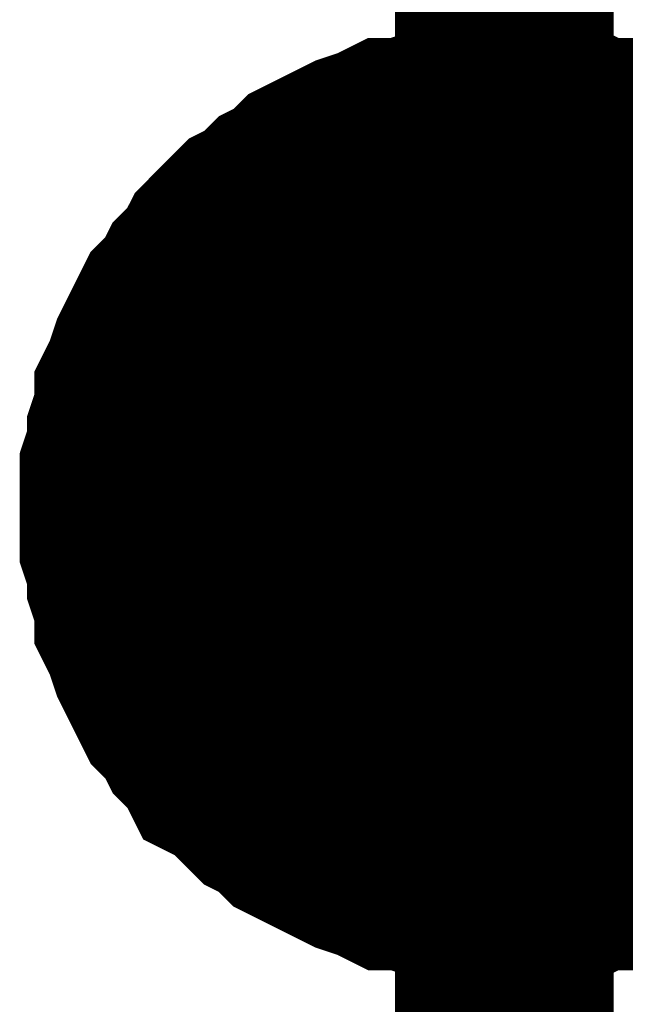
# Model space of a CAD drawing. Header units: inches. Extents: x 0 to 17, y 0 to 11.
# Tile 4 of 114: x 1.1747 to 1.2074, y 3.473 to 3.5261. Entities that reach past the tile are written whole.
import ezdxf

# ---------------------------------------------------------------- set-up
doc = ezdxf.new("R2010")
doc.units = ezdxf.units.IN
doc.header["$MEASUREMENT"] = 0
doc.layers.add('Sheet', color=255, linetype='Continuous')

msp = doc.modelspace()

# ---------------------------------------------------------------- linework, layer by layer
at = {"layer": 'Sheet'}
for points in [[(1.200863, 3.599661, 0.0118, 0.0118, 0), (1.200863, 3.499748, 0.0118, 0.0118, 0), (1.700793, 3.499748, 0.0118, 0.0118, 0), (1.700793, 3.599661, 0.0118, 0.0118, 0)], [(1.180644, 3.499748, 0.0118, 0.0118, 0), (1.180644, 3.500937, 0.0118, 0.0118, 0), (1.180644, 3.50173, 0.0118, 0.0118, 0), (1.18104, 3.50292, 0.0118, 0.0118, 0), (1.18104, 3.503713, 0.0118, 0.0118, 0), (1.181437, 3.504902, 0.0118, 0.0118, 0), (1.181437, 3.505695, 0.0118, 0.0118, 0), (1.181833, 3.506488, 0.0118, 0.0118, 0), (1.182229, 3.507677, 0.0118, 0.0118, 0), (1.182626, 3.50847, 0.0118, 0.0118, 0), (1.183022, 3.509263, 0.0118, 0.0118, 0), (1.183419, 3.510056, 0.0118, 0.0118, 0), (1.184212, 3.510849, 0.0118, 0.0118, 0), (1.184608, 3.511642, 0.0118, 0.0118, 0), (1.185401, 3.512435, 0.0118, 0.0118, 0), (1.185798, 3.513228, 0.0118, 0.0118, 0), (1.18659, 3.514021, 0.0118, 0.0118, 0), (1.187383, 3.514814, 0.0118, 0.0118, 0), (1.188176, 3.51521, 0.0118, 0.0118, 0), (1.188969, 3.516003, 0.0118, 0.0118, 0), (1.189762, 3.5164, 0.0118, 0.0118, 0), (1.190555, 3.517193, 0.0118, 0.0118, 0), (1.191348, 3.517589, 0.0118, 0.0118, 0), (1.192141, 3.517986, 0.0118, 0.0118, 0), (1.192934, 3.518382, 0.0118, 0.0118, 0), (1.194123, 3.518779, 0.0118, 0.0118, 0), (1.194916, 3.519175, 0.0118, 0.0118, 0), (1.195709, 3.519175, 0.0118, 0.0118, 0), (1.196898, 3.519572, 0.0118, 0.0118, 0), (1.197691, 3.519572, 0.0118, 0.0118, 0), (1.198881, 3.519968, 0.0118, 0.0118, 0), (1.199674, 3.519968, 0.0118, 0.0118, 0), (1.200863, 3.519968, 0.0118, 0.0118, 0)], [(1.180644, 3.499748, 0.0118, 0.0118, 0), (1.180644, 3.500937, 0.0118, 0.0118, 0), (1.180644, 3.50173, 0.0118, 0.0118, 0), (1.18104, 3.50292, 0.0118, 0.0118, 0), (1.18104, 3.503713, 0.0118, 0.0118, 0), (1.181437, 3.504902, 0.0118, 0.0118, 0), (1.181437, 3.505695, 0.0118, 0.0118, 0), (1.181833, 3.506488, 0.0118, 0.0118, 0), (1.182229, 3.507677, 0.0118, 0.0118, 0), (1.182626, 3.50847, 0.0118, 0.0118, 0), (1.183022, 3.509263, 0.0118, 0.0118, 0), (1.183419, 3.510056, 0.0118, 0.0118, 0), (1.184212, 3.510849, 0.0118, 0.0118, 0), (1.184608, 3.511642, 0.0118, 0.0118, 0), (1.185401, 3.512435, 0.0118, 0.0118, 0), (1.185798, 3.513228, 0.0118, 0.0118, 0), (1.18659, 3.514021, 0.0118, 0.0118, 0), (1.187383, 3.514814, 0.0118, 0.0118, 0), (1.188176, 3.51521, 0.0118, 0.0118, 0), (1.188969, 3.516003, 0.0118, 0.0118, 0), (1.189762, 3.5164, 0.0118, 0.0118, 0), (1.190555, 3.517193, 0.0118, 0.0118, 0), (1.191348, 3.517589, 0.0118, 0.0118, 0), (1.192141, 3.517986, 0.0118, 0.0118, 0), (1.192934, 3.518382, 0.0118, 0.0118, 0), (1.194123, 3.518779, 0.0118, 0.0118, 0), (1.194916, 3.519175, 0.0118, 0.0118, 0), (1.195709, 3.519175, 0.0118, 0.0118, 0), (1.196898, 3.519572, 0.0118, 0.0118, 0), (1.197691, 3.519572, 0.0118, 0.0118, 0), (1.198881, 3.519968, 0.0118, 0.0118, 0), (1.199674, 3.519968, 0.0118, 0.0118, 0), (1.200863, 3.519968, 0.0118, 0.0118, 0)], [(1.180644, 3.499748, 0.0118, 0.0118, 0), (1.180644, 3.500937, 0.0118, 0.0118, 0), (1.180644, 3.50173, 0.0118, 0.0118, 0), (1.18104, 3.50292, 0.0118, 0.0118, 0), (1.18104, 3.503713, 0.0118, 0.0118, 0), (1.181437, 3.504902, 0.0118, 0.0118, 0), (1.181437, 3.505695, 0.0118, 0.0118, 0), (1.181833, 3.506488, 0.0118, 0.0118, 0), (1.182229, 3.507677, 0.0118, 0.0118, 0), (1.182626, 3.50847, 0.0118, 0.0118, 0), (1.183022, 3.509263, 0.0118, 0.0118, 0), (1.183419, 3.510056, 0.0118, 0.0118, 0), (1.184212, 3.510849, 0.0118, 0.0118, 0), (1.184608, 3.511642, 0.0118, 0.0118, 0), (1.185401, 3.512435, 0.0118, 0.0118, 0), (1.185798, 3.513228, 0.0118, 0.0118, 0), (1.18659, 3.514021, 0.0118, 0.0118, 0), (1.187383, 3.514814, 0.0118, 0.0118, 0), (1.188176, 3.51521, 0.0118, 0.0118, 0), (1.188969, 3.516003, 0.0118, 0.0118, 0), (1.189762, 3.5164, 0.0118, 0.0118, 0), (1.190555, 3.517193, 0.0118, 0.0118, 0), (1.191348, 3.517589, 0.0118, 0.0118, 0), (1.192141, 3.517986, 0.0118, 0.0118, 0), (1.192934, 3.518382, 0.0118, 0.0118, 0), (1.194123, 3.518779, 0.0118, 0.0118, 0), (1.194916, 3.519175, 0.0118, 0.0118, 0), (1.195709, 3.519175, 0.0118, 0.0118, 0), (1.196898, 3.519572, 0.0118, 0.0118, 0), (1.197691, 3.519572, 0.0118, 0.0118, 0), (1.198881, 3.519968, 0.0118, 0.0118, 0), (1.199674, 3.519968, 0.0118, 0.0118, 0), (1.200863, 3.519968, 0.0118, 0.0118, 0)], [(1.180644, 3.499748, 0.0118, 0.0118, 0), (1.180644, 3.500937, 0.0118, 0.0118, 0), (1.180644, 3.50173, 0.0118, 0.0118, 0), (1.18104, 3.50292, 0.0118, 0.0118, 0), (1.18104, 3.503713, 0.0118, 0.0118, 0), (1.181437, 3.504902, 0.0118, 0.0118, 0), (1.181437, 3.505695, 0.0118, 0.0118, 0), (1.181833, 3.506488, 0.0118, 0.0118, 0), (1.182229, 3.507677, 0.0118, 0.0118, 0), (1.182626, 3.50847, 0.0118, 0.0118, 0), (1.183022, 3.509263, 0.0118, 0.0118, 0), (1.183419, 3.510056, 0.0118, 0.0118, 0), (1.184212, 3.510849, 0.0118, 0.0118, 0), (1.184608, 3.511642, 0.0118, 0.0118, 0), (1.185401, 3.512435, 0.0118, 0.0118, 0), (1.185798, 3.513228, 0.0118, 0.0118, 0), (1.18659, 3.514021, 0.0118, 0.0118, 0), (1.187383, 3.514814, 0.0118, 0.0118, 0), (1.188176, 3.51521, 0.0118, 0.0118, 0), (1.188969, 3.516003, 0.0118, 0.0118, 0), (1.189762, 3.5164, 0.0118, 0.0118, 0), (1.190555, 3.517193, 0.0118, 0.0118, 0), (1.191348, 3.517589, 0.0118, 0.0118, 0), (1.192141, 3.517986, 0.0118, 0.0118, 0), (1.192934, 3.518382, 0.0118, 0.0118, 0), (1.194123, 3.518779, 0.0118, 0.0118, 0), (1.194916, 3.519175, 0.0118, 0.0118, 0), (1.195709, 3.519175, 0.0118, 0.0118, 0), (1.196898, 3.519572, 0.0118, 0.0118, 0), (1.197691, 3.519572, 0.0118, 0.0118, 0), (1.198881, 3.519968, 0.0118, 0.0118, 0), (1.199674, 3.519968, 0.0118, 0.0118, 0), (1.200863, 3.519968, 0.0118, 0.0118, 0)], [(1.200863, 3.519968, 0.0118, 0.0118, 0), (1.200863, 3.519968, 0.0118, 0.0118, 0)], [(1.200863, 3.519968, 0.0118, 0.0118, 0), (1.202052, 3.519968, 0.0118, 0.0118, 0), (1.202845, 3.519968, 0.0118, 0.0118, 0), (1.203638, 3.519572, 0.0118, 0.0118, 0), (1.204827, 3.519572, 0.0118, 0.0118, 0), (1.20562, 3.519175, 0.0118, 0.0118, 0), (1.20681, 3.519175, 0.0118, 0.0118, 0), (1.207603, 3.518779, 0.0118, 0.0118, 0), (1.208396, 3.518382, 0.0118, 0.0118, 0), (1.209188, 3.517986, 0.0118, 0.0118, 0), (1.210378, 3.517589, 0.0118, 0.0118, 0), (1.211171, 3.517193, 0.0118, 0.0118, 0), (1.211964, 3.5164, 0.0118, 0.0118, 0), (1.212757, 3.516003, 0.0118, 0.0118, 0), (1.213549, 3.51521, 0.0118, 0.0118, 0)], [(1.200863, 3.519968, 0.0118, 0.0118, 0), (1.200863, 3.519968, 0.0118, 0.0118, 0)], [(1.200863, 3.519968, 0.0118, 0.0118, 0), (1.202052, 3.519968, 0.0118, 0.0118, 0), (1.202845, 3.519968, 0.0118, 0.0118, 0), (1.203638, 3.519572, 0.0118, 0.0118, 0), (1.204827, 3.519572, 0.0118, 0.0118, 0), (1.20562, 3.519175, 0.0118, 0.0118, 0), (1.20681, 3.519175, 0.0118, 0.0118, 0), (1.207603, 3.518779, 0.0118, 0.0118, 0), (1.208396, 3.518382, 0.0118, 0.0118, 0), (1.209188, 3.517986, 0.0118, 0.0118, 0), (1.210378, 3.517589, 0.0118, 0.0118, 0), (1.211171, 3.517193, 0.0118, 0.0118, 0), (1.211964, 3.5164, 0.0118, 0.0118, 0), (1.212757, 3.516003, 0.0118, 0.0118, 0), (1.213549, 3.51521, 0.0118, 0.0118, 0)], [(1.200863, 3.519968, 0.0118, 0.0118, 0), (1.200863, 3.519968, 0.0118, 0.0118, 0)], [(1.200863, 3.519968, 0.0118, 0.0118, 0), (1.202052, 3.519968, 0.0118, 0.0118, 0), (1.202845, 3.519968, 0.0118, 0.0118, 0), (1.203638, 3.519572, 0.0118, 0.0118, 0), (1.204827, 3.519572, 0.0118, 0.0118, 0), (1.20562, 3.519175, 0.0118, 0.0118, 0), (1.20681, 3.519175, 0.0118, 0.0118, 0), (1.207603, 3.518779, 0.0118, 0.0118, 0), (1.208396, 3.518382, 0.0118, 0.0118, 0), (1.209188, 3.517986, 0.0118, 0.0118, 0), (1.210378, 3.517589, 0.0118, 0.0118, 0), (1.211171, 3.517193, 0.0118, 0.0118, 0), (1.211964, 3.5164, 0.0118, 0.0118, 0), (1.212757, 3.516003, 0.0118, 0.0118, 0), (1.213549, 3.51521, 0.0118, 0.0118, 0)], [(1.200863, 3.519968, 0.0118, 0.0118, 0), (1.200863, 3.519968, 0.0118, 0.0118, 0)], [(1.200863, 3.519968, 0.0118, 0.0118, 0), (1.202052, 3.519968, 0.0118, 0.0118, 0), (1.202845, 3.519968, 0.0118, 0.0118, 0), (1.203638, 3.519572, 0.0118, 0.0118, 0), (1.204827, 3.519572, 0.0118, 0.0118, 0), (1.20562, 3.519175, 0.0118, 0.0118, 0), (1.20681, 3.519175, 0.0118, 0.0118, 0), (1.207603, 3.518779, 0.0118, 0.0118, 0), (1.208396, 3.518382, 0.0118, 0.0118, 0), (1.209188, 3.517986, 0.0118, 0.0118, 0), (1.210378, 3.517589, 0.0118, 0.0118, 0), (1.211171, 3.517193, 0.0118, 0.0118, 0), (1.211964, 3.5164, 0.0118, 0.0118, 0), (1.212757, 3.516003, 0.0118, 0.0118, 0), (1.213549, 3.51521, 0.0118, 0.0118, 0)], [(1.180644, 3.499748, 0.0039, 0.0039, 0), (1.180644, 3.500937, 0.0039, 0.0039, 0), (1.180644, 3.50173, 0.0039, 0.0039, 0), (1.18104, 3.50292, 0.0039, 0.0039, 0), (1.18104, 3.503713, 0.0039, 0.0039, 0), (1.181437, 3.504902, 0.0039, 0.0039, 0), (1.181437, 3.505695, 0.0039, 0.0039, 0), (1.181833, 3.506488, 0.0039, 0.0039, 0), (1.182229, 3.507677, 0.0039, 0.0039, 0), (1.182626, 3.50847, 0.0039, 0.0039, 0), (1.183022, 3.509263, 0.0039, 0.0039, 0), (1.183419, 3.510056, 0.0039, 0.0039, 0), (1.184212, 3.510849, 0.0039, 0.0039, 0), (1.184608, 3.511642, 0.0039, 0.0039, 0), (1.185401, 3.512435, 0.0039, 0.0039, 0), (1.185798, 3.513228, 0.0039, 0.0039, 0), (1.18659, 3.514021, 0.0039, 0.0039, 0), (1.187383, 3.514814, 0.0039, 0.0039, 0), (1.188176, 3.51521, 0.0039, 0.0039, 0), (1.188969, 3.516003, 0.0039, 0.0039, 0), (1.189762, 3.5164, 0.0039, 0.0039, 0), (1.190555, 3.517193, 0.0039, 0.0039, 0), (1.191348, 3.517589, 0.0039, 0.0039, 0), (1.192141, 3.517986, 0.0039, 0.0039, 0), (1.192934, 3.518382, 0.0039, 0.0039, 0), (1.194123, 3.518779, 0.0039, 0.0039, 0), (1.194916, 3.519175, 0.0039, 0.0039, 0), (1.195709, 3.519175, 0.0039, 0.0039, 0), (1.196898, 3.519572, 0.0039, 0.0039, 0), (1.197691, 3.519572, 0.0039, 0.0039, 0), (1.198881, 3.519968, 0.0039, 0.0039, 0), (1.199674, 3.519968, 0.0039, 0.0039, 0), (1.200863, 3.519968, 0.0039, 0.0039, 0)], [(1.180644, 3.499748, 0.0039, 0.0039, 0), (1.180644, 3.500937, 0.0039, 0.0039, 0), (1.180644, 3.50173, 0.0039, 0.0039, 0), (1.18104, 3.50292, 0.0039, 0.0039, 0), (1.18104, 3.503713, 0.0039, 0.0039, 0), (1.181437, 3.504902, 0.0039, 0.0039, 0), (1.181437, 3.505695, 0.0039, 0.0039, 0), (1.181833, 3.506488, 0.0039, 0.0039, 0), (1.182229, 3.507677, 0.0039, 0.0039, 0), (1.182626, 3.50847, 0.0039, 0.0039, 0), (1.183022, 3.509263, 0.0039, 0.0039, 0), (1.183419, 3.510056, 0.0039, 0.0039, 0), (1.184212, 3.510849, 0.0039, 0.0039, 0), (1.184608, 3.511642, 0.0039, 0.0039, 0), (1.185401, 3.512435, 0.0039, 0.0039, 0), (1.185798, 3.513228, 0.0039, 0.0039, 0), (1.18659, 3.514021, 0.0039, 0.0039, 0), (1.187383, 3.514814, 0.0039, 0.0039, 0), (1.188176, 3.51521, 0.0039, 0.0039, 0), (1.188969, 3.516003, 0.0039, 0.0039, 0), (1.189762, 3.5164, 0.0039, 0.0039, 0), (1.190555, 3.517193, 0.0039, 0.0039, 0), (1.191348, 3.517589, 0.0039, 0.0039, 0), (1.192141, 3.517986, 0.0039, 0.0039, 0), (1.192934, 3.518382, 0.0039, 0.0039, 0), (1.194123, 3.518779, 0.0039, 0.0039, 0), (1.194916, 3.519175, 0.0039, 0.0039, 0), (1.195709, 3.519175, 0.0039, 0.0039, 0), (1.196898, 3.519572, 0.0039, 0.0039, 0), (1.197691, 3.519572, 0.0039, 0.0039, 0), (1.198881, 3.519968, 0.0039, 0.0039, 0), (1.199674, 3.519968, 0.0039, 0.0039, 0), (1.200863, 3.519968, 0.0039, 0.0039, 0)], [(1.180644, 3.499748, 0.0039, 0.0039, 0), (1.180644, 3.500937, 0.0039, 0.0039, 0), (1.180644, 3.50173, 0.0039, 0.0039, 0), (1.18104, 3.50292, 0.0039, 0.0039, 0), (1.18104, 3.503713, 0.0039, 0.0039, 0), (1.181437, 3.504902, 0.0039, 0.0039, 0), (1.181437, 3.505695, 0.0039, 0.0039, 0), (1.181833, 3.506488, 0.0039, 0.0039, 0), (1.182229, 3.507677, 0.0039, 0.0039, 0), (1.182626, 3.50847, 0.0039, 0.0039, 0), (1.183022, 3.509263, 0.0039, 0.0039, 0), (1.183419, 3.510056, 0.0039, 0.0039, 0), (1.184212, 3.510849, 0.0039, 0.0039, 0), (1.184608, 3.511642, 0.0039, 0.0039, 0), (1.185401, 3.512435, 0.0039, 0.0039, 0), (1.185798, 3.513228, 0.0039, 0.0039, 0), (1.18659, 3.514021, 0.0039, 0.0039, 0), (1.187383, 3.514814, 0.0039, 0.0039, 0), (1.188176, 3.51521, 0.0039, 0.0039, 0), (1.188969, 3.516003, 0.0039, 0.0039, 0), (1.189762, 3.5164, 0.0039, 0.0039, 0), (1.190555, 3.517193, 0.0039, 0.0039, 0), (1.191348, 3.517589, 0.0039, 0.0039, 0), (1.192141, 3.517986, 0.0039, 0.0039, 0), (1.192934, 3.518382, 0.0039, 0.0039, 0), (1.194123, 3.518779, 0.0039, 0.0039, 0), (1.194916, 3.519175, 0.0039, 0.0039, 0), (1.195709, 3.519175, 0.0039, 0.0039, 0), (1.196898, 3.519572, 0.0039, 0.0039, 0), (1.197691, 3.519572, 0.0039, 0.0039, 0), (1.198881, 3.519968, 0.0039, 0.0039, 0), (1.199674, 3.519968, 0.0039, 0.0039, 0), (1.200863, 3.519968, 0.0039, 0.0039, 0)], [(1.180644, 3.499748, 0.0039, 0.0039, 0), (1.180644, 3.500937, 0.0039, 0.0039, 0), (1.180644, 3.50173, 0.0039, 0.0039, 0), (1.18104, 3.50292, 0.0039, 0.0039, 0), (1.18104, 3.503713, 0.0039, 0.0039, 0), (1.181437, 3.504902, 0.0039, 0.0039, 0), (1.181437, 3.505695, 0.0039, 0.0039, 0), (1.181833, 3.506488, 0.0039, 0.0039, 0), (1.182229, 3.507677, 0.0039, 0.0039, 0), (1.182626, 3.50847, 0.0039, 0.0039, 0), (1.183022, 3.509263, 0.0039, 0.0039, 0), (1.183419, 3.510056, 0.0039, 0.0039, 0), (1.184212, 3.510849, 0.0039, 0.0039, 0), (1.184608, 3.511642, 0.0039, 0.0039, 0), (1.185401, 3.512435, 0.0039, 0.0039, 0), (1.185798, 3.513228, 0.0039, 0.0039, 0), (1.18659, 3.514021, 0.0039, 0.0039, 0), (1.187383, 3.514814, 0.0039, 0.0039, 0), (1.188176, 3.51521, 0.0039, 0.0039, 0), (1.188969, 3.516003, 0.0039, 0.0039, 0), (1.189762, 3.5164, 0.0039, 0.0039, 0), (1.190555, 3.517193, 0.0039, 0.0039, 0), (1.191348, 3.517589, 0.0039, 0.0039, 0), (1.192141, 3.517986, 0.0039, 0.0039, 0), (1.192934, 3.518382, 0.0039, 0.0039, 0), (1.194123, 3.518779, 0.0039, 0.0039, 0), (1.194916, 3.519175, 0.0039, 0.0039, 0), (1.195709, 3.519175, 0.0039, 0.0039, 0), (1.196898, 3.519572, 0.0039, 0.0039, 0), (1.197691, 3.519572, 0.0039, 0.0039, 0), (1.198881, 3.519968, 0.0039, 0.0039, 0), (1.199674, 3.519968, 0.0039, 0.0039, 0), (1.200863, 3.519968, 0.0039, 0.0039, 0)], [(1.200863, 3.519968, 0.0039, 0.0039, 0), (1.200863, 3.519968, 0.0039, 0.0039, 0)], [(1.200863, 3.519968, 0.0039, 0.0039, 0), (1.202052, 3.519968, 0.0039, 0.0039, 0), (1.202845, 3.519968, 0.0039, 0.0039, 0), (1.203638, 3.519572, 0.0039, 0.0039, 0), (1.204827, 3.519572, 0.0039, 0.0039, 0), (1.20562, 3.519175, 0.0039, 0.0039, 0), (1.20681, 3.519175, 0.0039, 0.0039, 0), (1.207603, 3.518779, 0.0039, 0.0039, 0), (1.208396, 3.518382, 0.0039, 0.0039, 0), (1.209188, 3.517986, 0.0039, 0.0039, 0), (1.210378, 3.517589, 0.0039, 0.0039, 0)], [(1.200863, 3.519968, 0.0039, 0.0039, 0), (1.200863, 3.519968, 0.0039, 0.0039, 0)], [(1.200863, 3.519968, 0.0039, 0.0039, 0), (1.202052, 3.519968, 0.0039, 0.0039, 0), (1.202845, 3.519968, 0.0039, 0.0039, 0), (1.203638, 3.519572, 0.0039, 0.0039, 0), (1.204827, 3.519572, 0.0039, 0.0039, 0), (1.20562, 3.519175, 0.0039, 0.0039, 0), (1.20681, 3.519175, 0.0039, 0.0039, 0), (1.207603, 3.518779, 0.0039, 0.0039, 0), (1.208396, 3.518382, 0.0039, 0.0039, 0), (1.209188, 3.517986, 0.0039, 0.0039, 0), (1.210378, 3.517589, 0.0039, 0.0039, 0)], [(1.200863, 3.519968, 0.0039, 0.0039, 0), (1.200863, 3.519968, 0.0039, 0.0039, 0)], [(1.200863, 3.519968, 0.0039, 0.0039, 0), (1.202052, 3.519968, 0.0039, 0.0039, 0), (1.202845, 3.519968, 0.0039, 0.0039, 0), (1.203638, 3.519572, 0.0039, 0.0039, 0), (1.204827, 3.519572, 0.0039, 0.0039, 0), (1.20562, 3.519175, 0.0039, 0.0039, 0), (1.20681, 3.519175, 0.0039, 0.0039, 0), (1.207603, 3.518779, 0.0039, 0.0039, 0), (1.208396, 3.518382, 0.0039, 0.0039, 0), (1.209188, 3.517986, 0.0039, 0.0039, 0), (1.210378, 3.517589, 0.0039, 0.0039, 0)], [(1.200863, 3.519968, 0.0039, 0.0039, 0), (1.200863, 3.519968, 0.0039, 0.0039, 0)], [(1.200863, 3.519968, 0.0039, 0.0039, 0), (1.202052, 3.519968, 0.0039, 0.0039, 0), (1.202845, 3.519968, 0.0039, 0.0039, 0), (1.203638, 3.519572, 0.0039, 0.0039, 0), (1.204827, 3.519572, 0.0039, 0.0039, 0), (1.20562, 3.519175, 0.0039, 0.0039, 0), (1.20681, 3.519175, 0.0039, 0.0039, 0), (1.207603, 3.518779, 0.0039, 0.0039, 0), (1.208396, 3.518382, 0.0039, 0.0039, 0), (1.209188, 3.517986, 0.0039, 0.0039, 0), (1.210378, 3.517589, 0.0039, 0.0039, 0)], [(1.200863, 3.479924, 0.0118, 0.0118, 0), (1.199674, 3.479924, 0.0118, 0.0118, 0), (1.198881, 3.479924, 0.0118, 0.0118, 0), (1.197691, 3.48032, 0.0118, 0.0118, 0), (1.196898, 3.48032, 0.0118, 0.0118, 0), (1.195709, 3.480717, 0.0118, 0.0118, 0), (1.194916, 3.480717, 0.0118, 0.0118, 0), (1.194123, 3.481113, 0.0118, 0.0118, 0), (1.192934, 3.48151, 0.0118, 0.0118, 0), (1.192141, 3.481906, 0.0118, 0.0118, 0), (1.191348, 3.482302, 0.0118, 0.0118, 0), (1.190555, 3.482699, 0.0118, 0.0118, 0), (1.189762, 3.483095, 0.0118, 0.0118, 0), (1.188969, 3.483888, 0.0118, 0.0118, 0), (1.188176, 3.484285, 0.0118, 0.0118, 0), (1.187383, 3.485078, 0.0118, 0.0118, 0), (1.18659, 3.485871, 0.0118, 0.0118, 0), (1.185798, 3.486267, 0.0118, 0.0118, 0), (1.185401, 3.48706, 0.0118, 0.0118, 0), (1.184608, 3.487853, 0.0118, 0.0118, 0), (1.184212, 3.488646, 0.0118, 0.0118, 0), (1.183419, 3.489439, 0.0118, 0.0118, 0), (1.183022, 3.490232, 0.0118, 0.0118, 0), (1.182626, 3.491025, 0.0118, 0.0118, 0), (1.182229, 3.491818, 0.0118, 0.0118, 0), (1.181833, 3.493007, 0.0118, 0.0118, 0), (1.181437, 3.4938, 0.0118, 0.0118, 0), (1.181437, 3.494593, 0.0118, 0.0118, 0), (1.18104, 3.495783, 0.0118, 0.0118, 0), (1.18104, 3.496576, 0.0118, 0.0118, 0), (1.180644, 3.497765, 0.0118, 0.0118, 0), (1.180644, 3.498558, 0.0118, 0.0118, 0), (1.180644, 3.499748, 0.0118, 0.0118, 0)], [(1.180644, 3.499748, 0.0118, 0.0118, 0), (1.180644, 3.499748, 0.0118, 0.0118, 0)], [(1.200863, 3.479924, 0.0118, 0.0118, 0), (1.199674, 3.479924, 0.0118, 0.0118, 0), (1.198881, 3.479924, 0.0118, 0.0118, 0), (1.197691, 3.48032, 0.0118, 0.0118, 0), (1.196898, 3.48032, 0.0118, 0.0118, 0), (1.195709, 3.480717, 0.0118, 0.0118, 0), (1.194916, 3.480717, 0.0118, 0.0118, 0), (1.194123, 3.481113, 0.0118, 0.0118, 0), (1.192934, 3.48151, 0.0118, 0.0118, 0), (1.192141, 3.481906, 0.0118, 0.0118, 0), (1.191348, 3.482302, 0.0118, 0.0118, 0), (1.190555, 3.482699, 0.0118, 0.0118, 0), (1.189762, 3.483095, 0.0118, 0.0118, 0), (1.188969, 3.483888, 0.0118, 0.0118, 0), (1.188176, 3.484285, 0.0118, 0.0118, 0), (1.187383, 3.485078, 0.0118, 0.0118, 0), (1.18659, 3.485871, 0.0118, 0.0118, 0), (1.185798, 3.486267, 0.0118, 0.0118, 0), (1.185401, 3.48706, 0.0118, 0.0118, 0), (1.184608, 3.487853, 0.0118, 0.0118, 0), (1.184212, 3.488646, 0.0118, 0.0118, 0), (1.183419, 3.489439, 0.0118, 0.0118, 0), (1.183022, 3.490232, 0.0118, 0.0118, 0), (1.182626, 3.491025, 0.0118, 0.0118, 0), (1.182229, 3.491818, 0.0118, 0.0118, 0), (1.181833, 3.493007, 0.0118, 0.0118, 0), (1.181437, 3.4938, 0.0118, 0.0118, 0), (1.181437, 3.494593, 0.0118, 0.0118, 0), (1.18104, 3.495783, 0.0118, 0.0118, 0), (1.18104, 3.496576, 0.0118, 0.0118, 0), (1.180644, 3.497765, 0.0118, 0.0118, 0), (1.180644, 3.498558, 0.0118, 0.0118, 0), (1.180644, 3.499748, 0.0118, 0.0118, 0)], [(1.180644, 3.499748, 0.0118, 0.0118, 0), (1.180644, 3.499748, 0.0118, 0.0118, 0)], [(1.200863, 3.479924, 0.0118, 0.0118, 0), (1.199674, 3.479924, 0.0118, 0.0118, 0), (1.198881, 3.479924, 0.0118, 0.0118, 0), (1.197691, 3.48032, 0.0118, 0.0118, 0), (1.196898, 3.48032, 0.0118, 0.0118, 0), (1.195709, 3.480717, 0.0118, 0.0118, 0), (1.194916, 3.480717, 0.0118, 0.0118, 0), (1.194123, 3.481113, 0.0118, 0.0118, 0), (1.192934, 3.48151, 0.0118, 0.0118, 0), (1.192141, 3.481906, 0.0118, 0.0118, 0), (1.191348, 3.482302, 0.0118, 0.0118, 0), (1.190555, 3.482699, 0.0118, 0.0118, 0), (1.189762, 3.483095, 0.0118, 0.0118, 0), (1.188969, 3.483888, 0.0118, 0.0118, 0), (1.188176, 3.484285, 0.0118, 0.0118, 0), (1.187383, 3.485078, 0.0118, 0.0118, 0), (1.18659, 3.485871, 0.0118, 0.0118, 0), (1.185798, 3.486267, 0.0118, 0.0118, 0), (1.185401, 3.48706, 0.0118, 0.0118, 0), (1.184608, 3.487853, 0.0118, 0.0118, 0), (1.184212, 3.488646, 0.0118, 0.0118, 0), (1.183419, 3.489439, 0.0118, 0.0118, 0), (1.183022, 3.490232, 0.0118, 0.0118, 0), (1.182626, 3.491025, 0.0118, 0.0118, 0), (1.182229, 3.491818, 0.0118, 0.0118, 0), (1.181833, 3.493007, 0.0118, 0.0118, 0), (1.181437, 3.4938, 0.0118, 0.0118, 0), (1.181437, 3.494593, 0.0118, 0.0118, 0), (1.18104, 3.495783, 0.0118, 0.0118, 0), (1.18104, 3.496576, 0.0118, 0.0118, 0), (1.180644, 3.497765, 0.0118, 0.0118, 0), (1.180644, 3.498558, 0.0118, 0.0118, 0), (1.180644, 3.499748, 0.0118, 0.0118, 0)], [(1.180644, 3.499748, 0.0118, 0.0118, 0), (1.180644, 3.499748, 0.0118, 0.0118, 0)], [(1.200863, 3.479924, 0.0118, 0.0118, 0), (1.199674, 3.479924, 0.0118, 0.0118, 0), (1.198881, 3.479924, 0.0118, 0.0118, 0), (1.197691, 3.48032, 0.0118, 0.0118, 0), (1.196898, 3.48032, 0.0118, 0.0118, 0), (1.195709, 3.480717, 0.0118, 0.0118, 0), (1.194916, 3.480717, 0.0118, 0.0118, 0), (1.194123, 3.481113, 0.0118, 0.0118, 0), (1.192934, 3.48151, 0.0118, 0.0118, 0), (1.192141, 3.481906, 0.0118, 0.0118, 0), (1.191348, 3.482302, 0.0118, 0.0118, 0), (1.190555, 3.482699, 0.0118, 0.0118, 0), (1.189762, 3.483095, 0.0118, 0.0118, 0), (1.188969, 3.483888, 0.0118, 0.0118, 0), (1.188176, 3.484285, 0.0118, 0.0118, 0), (1.187383, 3.485078, 0.0118, 0.0118, 0), (1.18659, 3.485871, 0.0118, 0.0118, 0), (1.185798, 3.486267, 0.0118, 0.0118, 0), (1.185401, 3.48706, 0.0118, 0.0118, 0), (1.184608, 3.487853, 0.0118, 0.0118, 0), (1.184212, 3.488646, 0.0118, 0.0118, 0), (1.183419, 3.489439, 0.0118, 0.0118, 0), (1.183022, 3.490232, 0.0118, 0.0118, 0), (1.182626, 3.491025, 0.0118, 0.0118, 0), (1.182229, 3.491818, 0.0118, 0.0118, 0), (1.181833, 3.493007, 0.0118, 0.0118, 0), (1.181437, 3.4938, 0.0118, 0.0118, 0), (1.181437, 3.494593, 0.0118, 0.0118, 0), (1.18104, 3.495783, 0.0118, 0.0118, 0), (1.18104, 3.496576, 0.0118, 0.0118, 0), (1.180644, 3.497765, 0.0118, 0.0118, 0), (1.180644, 3.498558, 0.0118, 0.0118, 0), (1.180644, 3.499748, 0.0118, 0.0118, 0)], [(1.180644, 3.499748, 0.0118, 0.0118, 0), (1.180644, 3.499748, 0.0118, 0.0118, 0)], [(1.200863, 3.499748, 0.0118, 0.0118, 0), (1.200863, 3.399834, 0.0118, 0.0118, 0)], [(1.200863, 3.479924, 0.0039, 0.0039, 0), (1.199674, 3.479924, 0.0039, 0.0039, 0), (1.198881, 3.479924, 0.0039, 0.0039, 0), (1.197691, 3.48032, 0.0039, 0.0039, 0), (1.196898, 3.48032, 0.0039, 0.0039, 0), (1.195709, 3.480717, 0.0039, 0.0039, 0), (1.194916, 3.480717, 0.0039, 0.0039, 0), (1.194123, 3.481113, 0.0039, 0.0039, 0), (1.192934, 3.48151, 0.0039, 0.0039, 0), (1.192141, 3.481906, 0.0039, 0.0039, 0), (1.191348, 3.482302, 0.0039, 0.0039, 0), (1.190555, 3.482699, 0.0039, 0.0039, 0), (1.189762, 3.483095, 0.0039, 0.0039, 0), (1.188969, 3.483888, 0.0039, 0.0039, 0), (1.188176, 3.484285, 0.0039, 0.0039, 0), (1.187383, 3.485078, 0.0039, 0.0039, 0), (1.18659, 3.485871, 0.0039, 0.0039, 0), (1.185798, 3.486267, 0.0039, 0.0039, 0), (1.185401, 3.48706, 0.0039, 0.0039, 0), (1.184608, 3.487853, 0.0039, 0.0039, 0), (1.184212, 3.488646, 0.0039, 0.0039, 0), (1.183419, 3.489439, 0.0039, 0.0039, 0), (1.183022, 3.490232, 0.0039, 0.0039, 0), (1.182626, 3.491025, 0.0039, 0.0039, 0), (1.182229, 3.491818, 0.0039, 0.0039, 0), (1.181833, 3.493007, 0.0039, 0.0039, 0), (1.181437, 3.4938, 0.0039, 0.0039, 0), (1.181437, 3.494593, 0.0039, 0.0039, 0), (1.18104, 3.495783, 0.0039, 0.0039, 0), (1.18104, 3.496576, 0.0039, 0.0039, 0), (1.180644, 3.497765, 0.0039, 0.0039, 0), (1.180644, 3.498558, 0.0039, 0.0039, 0), (1.180644, 3.499748, 0.0039, 0.0039, 0)], [(1.180644, 3.499748, 0.0039, 0.0039, 0), (1.180644, 3.499748, 0.0039, 0.0039, 0)], [(1.200863, 3.479924, 0.0039, 0.0039, 0), (1.199674, 3.479924, 0.0039, 0.0039, 0), (1.198881, 3.479924, 0.0039, 0.0039, 0), (1.197691, 3.48032, 0.0039, 0.0039, 0), (1.196898, 3.48032, 0.0039, 0.0039, 0), (1.195709, 3.480717, 0.0039, 0.0039, 0), (1.194916, 3.480717, 0.0039, 0.0039, 0), (1.194123, 3.481113, 0.0039, 0.0039, 0), (1.192934, 3.48151, 0.0039, 0.0039, 0), (1.192141, 3.481906, 0.0039, 0.0039, 0), (1.191348, 3.482302, 0.0039, 0.0039, 0), (1.190555, 3.482699, 0.0039, 0.0039, 0), (1.189762, 3.483095, 0.0039, 0.0039, 0), (1.188969, 3.483888, 0.0039, 0.0039, 0), (1.188176, 3.484285, 0.0039, 0.0039, 0), (1.187383, 3.485078, 0.0039, 0.0039, 0), (1.18659, 3.485871, 0.0039, 0.0039, 0), (1.185798, 3.486267, 0.0039, 0.0039, 0), (1.185401, 3.48706, 0.0039, 0.0039, 0), (1.184608, 3.487853, 0.0039, 0.0039, 0), (1.184212, 3.488646, 0.0039, 0.0039, 0), (1.183419, 3.489439, 0.0039, 0.0039, 0), (1.183022, 3.490232, 0.0039, 0.0039, 0), (1.182626, 3.491025, 0.0039, 0.0039, 0), (1.182229, 3.491818, 0.0039, 0.0039, 0), (1.181833, 3.493007, 0.0039, 0.0039, 0), (1.181437, 3.4938, 0.0039, 0.0039, 0), (1.181437, 3.494593, 0.0039, 0.0039, 0), (1.18104, 3.495783, 0.0039, 0.0039, 0), (1.18104, 3.496576, 0.0039, 0.0039, 0), (1.180644, 3.497765, 0.0039, 0.0039, 0), (1.180644, 3.498558, 0.0039, 0.0039, 0), (1.180644, 3.499748, 0.0039, 0.0039, 0)], [(1.180644, 3.499748, 0.0039, 0.0039, 0), (1.180644, 3.499748, 0.0039, 0.0039, 0)], [(1.200863, 3.479924, 0.0039, 0.0039, 0), (1.199674, 3.479924, 0.0039, 0.0039, 0), (1.198881, 3.479924, 0.0039, 0.0039, 0), (1.197691, 3.48032, 0.0039, 0.0039, 0), (1.196898, 3.48032, 0.0039, 0.0039, 0), (1.195709, 3.480717, 0.0039, 0.0039, 0), (1.194916, 3.480717, 0.0039, 0.0039, 0), (1.194123, 3.481113, 0.0039, 0.0039, 0), (1.192934, 3.48151, 0.0039, 0.0039, 0), (1.192141, 3.481906, 0.0039, 0.0039, 0), (1.191348, 3.482302, 0.0039, 0.0039, 0), (1.190555, 3.482699, 0.0039, 0.0039, 0), (1.189762, 3.483095, 0.0039, 0.0039, 0), (1.188969, 3.483888, 0.0039, 0.0039, 0), (1.188176, 3.484285, 0.0039, 0.0039, 0), (1.187383, 3.485078, 0.0039, 0.0039, 0), (1.18659, 3.485871, 0.0039, 0.0039, 0), (1.185798, 3.486267, 0.0039, 0.0039, 0), (1.185401, 3.48706, 0.0039, 0.0039, 0), (1.184608, 3.487853, 0.0039, 0.0039, 0), (1.184212, 3.488646, 0.0039, 0.0039, 0), (1.183419, 3.489439, 0.0039, 0.0039, 0), (1.183022, 3.490232, 0.0039, 0.0039, 0), (1.182626, 3.491025, 0.0039, 0.0039, 0), (1.182229, 3.491818, 0.0039, 0.0039, 0), (1.181833, 3.493007, 0.0039, 0.0039, 0), (1.181437, 3.4938, 0.0039, 0.0039, 0), (1.181437, 3.494593, 0.0039, 0.0039, 0), (1.18104, 3.495783, 0.0039, 0.0039, 0), (1.18104, 3.496576, 0.0039, 0.0039, 0), (1.180644, 3.497765, 0.0039, 0.0039, 0), (1.180644, 3.498558, 0.0039, 0.0039, 0), (1.180644, 3.499748, 0.0039, 0.0039, 0)], [(1.180644, 3.499748, 0.0039, 0.0039, 0), (1.180644, 3.499748, 0.0039, 0.0039, 0)], [(1.200863, 3.479924, 0.0039, 0.0039, 0), (1.199674, 3.479924, 0.0039, 0.0039, 0), (1.198881, 3.479924, 0.0039, 0.0039, 0), (1.197691, 3.48032, 0.0039, 0.0039, 0), (1.196898, 3.48032, 0.0039, 0.0039, 0), (1.195709, 3.480717, 0.0039, 0.0039, 0), (1.194916, 3.480717, 0.0039, 0.0039, 0), (1.194123, 3.481113, 0.0039, 0.0039, 0), (1.192934, 3.48151, 0.0039, 0.0039, 0), (1.192141, 3.481906, 0.0039, 0.0039, 0), (1.191348, 3.482302, 0.0039, 0.0039, 0), (1.190555, 3.482699, 0.0039, 0.0039, 0), (1.189762, 3.483095, 0.0039, 0.0039, 0), (1.188969, 3.483888, 0.0039, 0.0039, 0), (1.188176, 3.484285, 0.0039, 0.0039, 0), (1.187383, 3.485078, 0.0039, 0.0039, 0), (1.18659, 3.485871, 0.0039, 0.0039, 0), (1.185798, 3.486267, 0.0039, 0.0039, 0), (1.185401, 3.48706, 0.0039, 0.0039, 0), (1.184608, 3.487853, 0.0039, 0.0039, 0), (1.184212, 3.488646, 0.0039, 0.0039, 0), (1.183419, 3.489439, 0.0039, 0.0039, 0), (1.183022, 3.490232, 0.0039, 0.0039, 0), (1.182626, 3.491025, 0.0039, 0.0039, 0), (1.182229, 3.491818, 0.0039, 0.0039, 0), (1.181833, 3.493007, 0.0039, 0.0039, 0), (1.181437, 3.4938, 0.0039, 0.0039, 0), (1.181437, 3.494593, 0.0039, 0.0039, 0), (1.18104, 3.495783, 0.0039, 0.0039, 0), (1.18104, 3.496576, 0.0039, 0.0039, 0), (1.180644, 3.497765, 0.0039, 0.0039, 0), (1.180644, 3.498558, 0.0039, 0.0039, 0), (1.180644, 3.499748, 0.0039, 0.0039, 0)], [(1.180644, 3.499748, 0.0039, 0.0039, 0), (1.180644, 3.499748, 0.0039, 0.0039, 0)], [(1.213549, 3.484285, 0.0118, 0.0118, 0), (1.212757, 3.483888, 0.0118, 0.0118, 0), (1.211964, 3.483095, 0.0118, 0.0118, 0), (1.211171, 3.482699, 0.0118, 0.0118, 0), (1.210378, 3.482302, 0.0118, 0.0118, 0), (1.209188, 3.481906, 0.0118, 0.0118, 0), (1.208396, 3.48151, 0.0118, 0.0118, 0), (1.207603, 3.481113, 0.0118, 0.0118, 0), (1.20681, 3.480717, 0.0118, 0.0118, 0), (1.20562, 3.480717, 0.0118, 0.0118, 0), (1.204827, 3.48032, 0.0118, 0.0118, 0), (1.203638, 3.48032, 0.0118, 0.0118, 0), (1.202845, 3.479924, 0.0118, 0.0118, 0), (1.202052, 3.479924, 0.0118, 0.0118, 0), (1.200863, 3.479924, 0.0118, 0.0118, 0)], [(1.213549, 3.484285, 0.0118, 0.0118, 0), (1.212757, 3.483888, 0.0118, 0.0118, 0), (1.211964, 3.483095, 0.0118, 0.0118, 0), (1.211171, 3.482699, 0.0118, 0.0118, 0), (1.210378, 3.482302, 0.0118, 0.0118, 0), (1.209188, 3.481906, 0.0118, 0.0118, 0), (1.208396, 3.48151, 0.0118, 0.0118, 0), (1.207603, 3.481113, 0.0118, 0.0118, 0), (1.20681, 3.480717, 0.0118, 0.0118, 0), (1.20562, 3.480717, 0.0118, 0.0118, 0), (1.204827, 3.48032, 0.0118, 0.0118, 0), (1.203638, 3.48032, 0.0118, 0.0118, 0), (1.202845, 3.479924, 0.0118, 0.0118, 0), (1.202052, 3.479924, 0.0118, 0.0118, 0), (1.200863, 3.479924, 0.0118, 0.0118, 0)], [(1.213549, 3.484285, 0.0118, 0.0118, 0), (1.212757, 3.483888, 0.0118, 0.0118, 0), (1.211964, 3.483095, 0.0118, 0.0118, 0), (1.211171, 3.482699, 0.0118, 0.0118, 0), (1.210378, 3.482302, 0.0118, 0.0118, 0), (1.209188, 3.481906, 0.0118, 0.0118, 0), (1.208396, 3.48151, 0.0118, 0.0118, 0), (1.207603, 3.481113, 0.0118, 0.0118, 0), (1.20681, 3.480717, 0.0118, 0.0118, 0), (1.20562, 3.480717, 0.0118, 0.0118, 0), (1.204827, 3.48032, 0.0118, 0.0118, 0), (1.203638, 3.48032, 0.0118, 0.0118, 0), (1.202845, 3.479924, 0.0118, 0.0118, 0), (1.202052, 3.479924, 0.0118, 0.0118, 0), (1.200863, 3.479924, 0.0118, 0.0118, 0)], [(1.213549, 3.484285, 0.0118, 0.0118, 0), (1.212757, 3.483888, 0.0118, 0.0118, 0), (1.211964, 3.483095, 0.0118, 0.0118, 0), (1.211171, 3.482699, 0.0118, 0.0118, 0), (1.210378, 3.482302, 0.0118, 0.0118, 0), (1.209188, 3.481906, 0.0118, 0.0118, 0), (1.208396, 3.48151, 0.0118, 0.0118, 0), (1.207603, 3.481113, 0.0118, 0.0118, 0), (1.20681, 3.480717, 0.0118, 0.0118, 0), (1.20562, 3.480717, 0.0118, 0.0118, 0), (1.204827, 3.48032, 0.0118, 0.0118, 0), (1.203638, 3.48032, 0.0118, 0.0118, 0), (1.202845, 3.479924, 0.0118, 0.0118, 0), (1.202052, 3.479924, 0.0118, 0.0118, 0), (1.200863, 3.479924, 0.0118, 0.0118, 0)], [(1.210378, 3.482302, 0.0039, 0.0039, 0), (1.209188, 3.481906, 0.0039, 0.0039, 0), (1.208396, 3.48151, 0.0039, 0.0039, 0), (1.207603, 3.481113, 0.0039, 0.0039, 0), (1.20681, 3.480717, 0.0039, 0.0039, 0), (1.20562, 3.480717, 0.0039, 0.0039, 0), (1.204827, 3.48032, 0.0039, 0.0039, 0), (1.203638, 3.48032, 0.0039, 0.0039, 0), (1.202845, 3.479924, 0.0039, 0.0039, 0), (1.202052, 3.479924, 0.0039, 0.0039, 0), (1.200863, 3.479924, 0.0039, 0.0039, 0)], [(1.210378, 3.482302, 0.0039, 0.0039, 0), (1.209188, 3.481906, 0.0039, 0.0039, 0), (1.208396, 3.48151, 0.0039, 0.0039, 0), (1.207603, 3.481113, 0.0039, 0.0039, 0), (1.20681, 3.480717, 0.0039, 0.0039, 0), (1.20562, 3.480717, 0.0039, 0.0039, 0), (1.204827, 3.48032, 0.0039, 0.0039, 0), (1.203638, 3.48032, 0.0039, 0.0039, 0), (1.202845, 3.479924, 0.0039, 0.0039, 0), (1.202052, 3.479924, 0.0039, 0.0039, 0), (1.200863, 3.479924, 0.0039, 0.0039, 0)], [(1.210378, 3.482302, 0.0039, 0.0039, 0), (1.209188, 3.481906, 0.0039, 0.0039, 0), (1.208396, 3.48151, 0.0039, 0.0039, 0), (1.207603, 3.481113, 0.0039, 0.0039, 0), (1.20681, 3.480717, 0.0039, 0.0039, 0), (1.20562, 3.480717, 0.0039, 0.0039, 0), (1.204827, 3.48032, 0.0039, 0.0039, 0), (1.203638, 3.48032, 0.0039, 0.0039, 0), (1.202845, 3.479924, 0.0039, 0.0039, 0), (1.202052, 3.479924, 0.0039, 0.0039, 0), (1.200863, 3.479924, 0.0039, 0.0039, 0)], [(1.210378, 3.482302, 0.0039, 0.0039, 0), (1.209188, 3.481906, 0.0039, 0.0039, 0), (1.208396, 3.48151, 0.0039, 0.0039, 0), (1.207603, 3.481113, 0.0039, 0.0039, 0), (1.20681, 3.480717, 0.0039, 0.0039, 0), (1.20562, 3.480717, 0.0039, 0.0039, 0), (1.204827, 3.48032, 0.0039, 0.0039, 0), (1.203638, 3.48032, 0.0039, 0.0039, 0), (1.202845, 3.479924, 0.0039, 0.0039, 0), (1.202052, 3.479924, 0.0039, 0.0039, 0), (1.200863, 3.479924, 0.0039, 0.0039, 0)]]:
    msp.add_lwpolyline(points, format="xyseb", dxfattribs=at)
msp.add_lwpolyline([(1.19, 3.5, 0.02, 0.02, 1), (1.21, 3.5, 0.02, 0.02, 1)], format="xyseb", close=True, dxfattribs=at)

doc.saveas('drawing.dxf')
